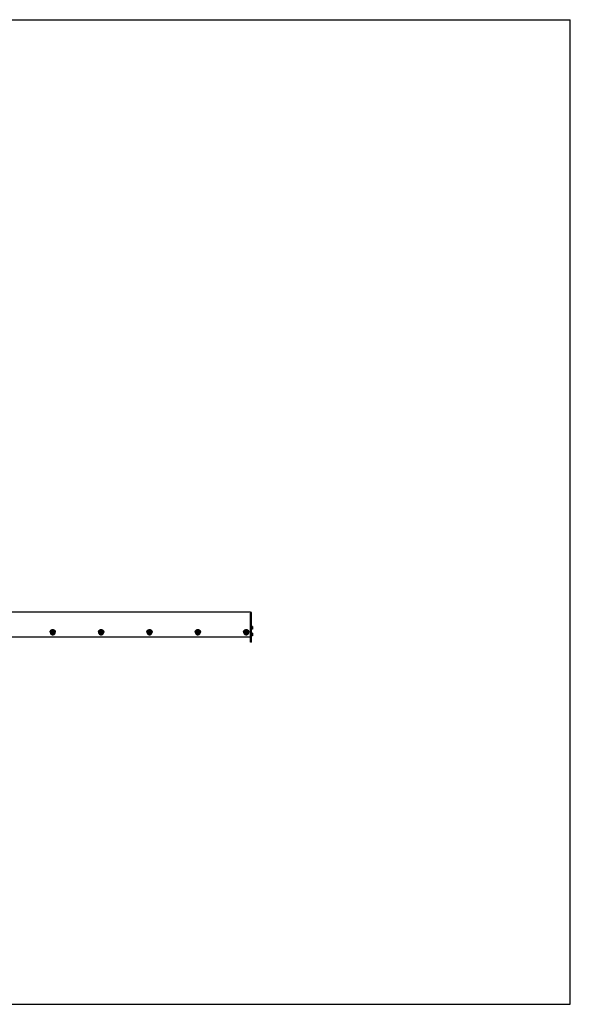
# Model space of a CAD drawing. Header units: inches. Extents: x 0 to 154, y 0 to 119.
# Tile 2 of 2: x 87 to 154, y 0 to 119. Entities that reach past the tile are written whole.
import ezdxf

# ---------------------------------------------------------------- set-up
doc = ezdxf.new("R2010")
doc.units = ezdxf.units.IN
doc.header["$LTSCALE"] = 8.47
doc.header["$MEASUREMENT"] = 0
doc.layers.get('0').update_dxf_attribs({"linetype": 'CONTINUOUS'})
for name, color, linetype in [('351201_BL1', 7, 'CONTINUOUS'), ('351202_WW_351202_30_BL5', 7, 'CONTINUOUS'), ('351203_WW_351203_30_BL8', 7, 'CONTINUOUS'), ('605279P_BL10', 7, 'CONTINUOUS'), ('605279P_BL12', 7, 'CONTINUOUS'), ('605279P_BL15', 7, 'CONTINUOUS'), ('605279P_BL18', 7, 'CONTINUOUS'), ('605279P_BL19', 7, 'CONTINUOUS'), ('9505XXM_950512M_BL6', 7, 'CONTINUOUS'), ('9505XXM_950512M_BL7', 7, 'CONTINUOUS'), ('9506XXM_950612M_BL11', 7, 'CONTINUOUS'), ('9506XXM_950612M_BL13', 7, 'CONTINUOUS'), ('9506XXM_950612M_BL14', 7, 'CONTINUOUS'), ('9506XXM_950612M_BL16', 7, 'CONTINUOUS'), ('9506XXM_950612M_BL17', 7, 'CONTINUOUS')]:
    doc.layers.add(name, color=color, linetype=linetype)

# ---------------------------------------------------------------- blocks, each defined once
blk = doc.blocks.new('351201_BL1', base_point=(77.07, 75.85))
at = {"layer": '351201_BL1', "color": 7, "linetype": 'CONTINUOUS'}
for p, q in [((115.44, 47.37), (115.32, 47.37)), ((115.32, 43.75), (115.32, 47.28)), ((115.44, 43.75), (115.44, 47.37)), ((115.44, 43.75), (115.32, 43.75))]:
    blk.add_line(p, q, dxfattribs=at)
blk = doc.blocks.new('351202_WW_351202_30_BL5', base_point=(80.62, 76.12))
at = {"layer": '351202_WW_351202_30_BL5', "color": 7, "linetype": 'CONTINUOUS'}
for p, q in [((115.32, 47.41), (85.09, 47.41)), ((115.32, 47.41), (115.32, 46.39)), ((85.15, 44.41), (115.26, 44.41))]:
    blk.add_line(p, q, dxfattribs=at)
blk.add_open_spline([(115.26, 44.41), (115.27, 44.41), (115.28, 44.42), (115.3, 44.43), (115.31, 44.44), (115.32, 44.45), (115.32, 44.46)], degree=3, knots=[0, 0, 0, 0, 0.25599, 0.508922, 0.756547, 1, 1, 1, 1], dxfattribs=at)
blk = doc.blocks.new('9505XXM_950512M_BL6', base_point=(80.45, 76.31))
at = {"layer": '9505XXM_950512M_BL6', "color": 7, "linetype": 'CONTINUOUS'}
for p, q in [((115.56, 44.86), (115.44, 44.86)), ((115.56, 44.52), (115.44, 44.52)), ((115.58, 44.84), (115.56, 44.86)), ((115.56, 44.86), (115.56, 44.52)), ((115.58, 44.54), (115.56, 44.52)), ((115.58, 44.84), (115.58, 44.54))]:
    blk.add_line(p, q, dxfattribs=at)
blk = doc.blocks.new('9505XXM_950512M_BL7', base_point=(80.6, 76.72))
at = {"layer": '9505XXM_950512M_BL7', "color": 7, "linetype": 'CONTINUOUS'}
for p, q in [((115.56, 45.68), (115.44, 45.68)), ((115.56, 45.35), (115.44, 45.35)), ((115.58, 45.66), (115.56, 45.68)), ((115.56, 45.68), (115.56, 45.35)), ((115.58, 45.37), (115.56, 45.35)), ((115.58, 45.66), (115.58, 45.37))]:
    blk.add_line(p, q, dxfattribs=at)
blk = doc.blocks.new('351203_WW_351203_30_BL8', base_point=(80.26, 76.12))
at = {"layer": '351203_WW_351203_30_BL8', "color": 7, "linetype": 'CONTINUOUS'}
blk.add_line((85.09, 44.41), (115.32, 44.41), dxfattribs=at)
blk = doc.blocks.new('605279P_BL10', base_point=(91.43, 44.98))
at = {"layer": '605279P_BL10', "color": 7, "linetype": 'CONTINUOUS'}
for p, q in [((91.12, 45), (91.12, 44.96)), ((91.74, 45), (91.74, 44.96))]:
    blk.add_line(p, q, dxfattribs=at)
blk.add_arc((91.43, 44.92), 0.33, 86.3043, 93.6883, dxfattribs=at)
for points, knots in [([(91.41, 45.25), (91.4, 45.25), (91.38, 45.25), (91.35, 45.24), (91.33, 45.23), (91.3, 45.22), (91.27, 45.21), (91.25, 45.2), (91.23, 45.18), (91.21, 45.16), (91.19, 45.14), (91.17, 45.12), (91.16, 45.09), (91.14, 45.07), (91.13, 45.04), (91.13, 45.01), (91.12, 44.99), (91.12, 44.97), (91.12, 44.96)], [0, 0, 0, 0, 0.064481, 0.128834, 0.193013, 0.256964, 0.320637, 0.383993, 0.447006, 0.509657, 0.571944, 0.633876, 0.695474, 0.756772, 0.817815, 0.878659, 0.939365, 1, 1, 1, 1]), ([(91.16, 45.14), (91.17, 45.15), (91.18, 45.17), (91.2, 45.19), (91.22, 45.21), (91.24, 45.23), (91.28, 45.25), (91.31, 45.27), (91.35, 45.28), (91.39, 45.29), (91.42, 45.29), (91.43, 45.29)], [0, 0, 0, 0, 0.121911, 0.183264, 0.24487, 0.368773, 0.493649, 0.619394, 0.745845, 0.872795, 1, 1, 1, 1]), ([(91.43, 45.29), (91.45, 45.29), (91.47, 45.29), (91.51, 45.28), (91.55, 45.27), (91.59, 45.25), (91.62, 45.23), (91.65, 45.21), (91.67, 45.19), (91.68, 45.17), (91.7, 45.15), (91.7, 45.14)], [0, 0, 0, 0, 0.127205, 0.254155, 0.380605, 0.50635, 0.631226, 0.755129, 0.816735, 0.878089, 1, 1, 1, 1]), ([(91.74, 44.96), (91.74, 44.97), (91.74, 44.99), (91.74, 45.01), (91.73, 45.04), (91.72, 45.07), (91.71, 45.09), (91.69, 45.12), (91.68, 45.14), (91.66, 45.16), (91.64, 45.18), (91.62, 45.2), (91.59, 45.21), (91.57, 45.22), (91.54, 45.23), (91.51, 45.24), (91.48, 45.25), (91.46, 45.25), (91.45, 45.25)], [0, 0, 0, 0, 0.060636, 0.121341, 0.182185, 0.243228, 0.304527, 0.366124, 0.428056, 0.490342, 0.552994, 0.616006, 0.679363, 0.743035, 0.806986, 0.871165, 0.935518, 1, 1, 1, 1]), ([(91.12, 45), (91.12, 45.01), (91.12, 45.04), (91.13, 45.07), (91.14, 45.11), (91.16, 45.13), (91.16, 45.14)], [0, 0, 0, 0, 0.248724, 0.497981, 0.748265, 1, 1, 1, 1]), ([(91.12, 44.96), (91.12, 44.95), (91.12, 44.93), (91.13, 44.9), (91.14, 44.88), (91.15, 44.85), (91.16, 44.82), (91.17, 44.8), (91.19, 44.77), (91.21, 44.75), (91.24, 44.73), (91.26, 44.72), (91.29, 44.7), (91.31, 44.69), (91.34, 44.68), (91.37, 44.67), (91.4, 44.67), (91.42, 44.67), (91.43, 44.67)], [0, 0, 0, 0, 0.060552, 0.12118, 0.181959, 0.242954, 0.304225, 0.365818, 0.427766, 0.490091, 0.552796, 0.615872, 0.679296, 0.743031, 0.80703, 0.871231, 0.935588, 1, 1, 1, 1]), ([(91.43, 44.67), (91.44, 44.67), (91.46, 44.67), (91.49, 44.67), (91.52, 44.68), (91.55, 44.69), (91.58, 44.7), (91.6, 44.72), (91.63, 44.73), (91.65, 44.75), (91.67, 44.77), (91.69, 44.8), (91.71, 44.82), (91.72, 44.85), (91.73, 44.88), (91.74, 44.9), (91.74, 44.93), (91.74, 44.95), (91.74, 44.96)], [0, 0, 0, 0, 0.064412, 0.128768, 0.192969, 0.256968, 0.320703, 0.384127, 0.447203, 0.509908, 0.572233, 0.634182, 0.695774, 0.757045, 0.818041, 0.87882, 0.939448, 1, 1, 1, 1]), ([(91.7, 45.14), (91.71, 45.13), (91.72, 45.11), (91.73, 45.07), (91.74, 45.04), (91.74, 45.01), (91.74, 45)], [0, 0, 0, 0, 0.251735, 0.50202, 0.751276, 1, 1, 1, 1])]:
    blk.add_open_spline(points, degree=3, knots=knots, dxfattribs=at)
blk = doc.blocks.new('9506XXM_950612M_BL11', base_point=(91.43, 44.94))
at = {"layer": '9506XXM_950612M_BL11', "color": 7, "linetype": 'CONTINUOUS'}
for p, q in [((91.24, 44.91), (91.24, 44.96)), ((91.35, 44.88), (91.37, 44.96)), ((91.35, 44.91), (91.41, 44.86)), ((91.41, 44.82), (91.35, 44.88)), ((91.37, 44.96), (91.45, 44.99)), ((91.41, 44.86), (91.5, 44.89)), ((91.41, 44.82), (91.41, 44.86)), ((91.5, 44.85), (91.41, 44.82)), ((91.45, 44.99), (91.52, 44.93)), ((91.51, 44.94), (91.5, 44.89)), ((91.52, 44.93), (91.5, 44.85)), ((91.5, 44.85), (91.5, 44.89)), ((91.63, 44.91), (91.63, 44.96))]:
    blk.add_line(p, q, dxfattribs=at)
for centre, start, end in [((91.41, 44.96), 166.8001, 179.9887), ((91.41, 44.91), 166.8, 179.9898), ((91.45, 44.91), 346.8, 359.9898)]:
    blk.add_arc(centre, 0.174, start, end, dxfattribs=at)
for points, knots in [([(91.24, 45), (91.24, 45.01), (91.25, 45.02), (91.25, 45.04), (91.26, 45.05), (91.27, 45.07), (91.29, 45.08), (91.3, 45.1), (91.32, 45.11), (91.33, 45.12), (91.33, 45.12)], [0, 0, 0, 0, 0.122666, 0.245867, 0.36965, 0.494149, 0.619422, 0.745494, 0.872367, 1, 1, 1, 1]), ([(91.63, 44.91), (91.63, 44.92), (91.63, 44.93), (91.63, 44.95), (91.62, 44.96), (91.62, 44.98), (91.61, 44.99), (91.6, 45.01), (91.59, 45.02), (91.58, 45.04), (91.57, 45.05), (91.55, 45.06), (91.54, 45.07), (91.52, 45.08), (91.49, 45.09), (91.45, 45.1), (91.42, 45.1), (91.38, 45.09), (91.35, 45.08), (91.32, 45.06), (91.29, 45.04), (91.27, 45.02), (91.25, 44.99), (91.24, 44.96), (91.24, 44.95)], [0, 0, 0, 0, 0.030224, 0.060484, 0.090809, 0.121228, 0.151769, 0.182452, 0.213295, 0.244309, 0.2755, 0.306867, 0.338403, 0.370098, 0.433828, 0.497936, 0.562192, 0.626346, 0.690162, 0.753446, 0.816069, 0.877988, 0.93925, 1, 1, 1, 1]), ([(91.24, 44.91), (91.24, 44.91), (91.24, 44.9), (91.24, 44.88), (91.24, 44.86), (91.25, 44.85), (91.26, 44.83), (91.26, 44.82), (91.27, 44.8), (91.29, 44.79), (91.3, 44.78), (91.31, 44.77), (91.33, 44.76), (91.35, 44.75), (91.38, 44.73), (91.41, 44.73), (91.45, 44.73), (91.48, 44.73), (91.52, 44.74), (91.55, 44.76), (91.57, 44.78), (91.6, 44.81), (91.61, 44.84), (91.62, 44.86), (91.62, 44.87)], [0, 0, 0, 0, 0.030224, 0.060484, 0.090809, 0.121228, 0.151769, 0.182452, 0.213295, 0.244309, 0.2755, 0.306867, 0.338403, 0.370098, 0.433828, 0.497936, 0.562192, 0.626346, 0.690162, 0.753446, 0.816069, 0.877988, 0.93925, 1, 1, 1, 1]), ([(91.61, 44.87), (91.61, 44.88), (91.61, 44.89), (91.61, 44.9), (91.61, 44.92), (91.61, 44.94), (91.6, 44.95), (91.6, 44.97), (91.59, 44.98), (91.58, 45), (91.57, 45.01), (91.56, 45.02), (91.55, 45.03), (91.53, 45.04), (91.52, 45.05), (91.5, 45.06), (91.47, 45.07), (91.44, 45.07), (91.4, 45.07), (91.37, 45.06), (91.34, 45.05), (91.32, 45.04), (91.31, 45.03), (91.3, 45.01), (91.29, 45), (91.28, 44.99), (91.27, 44.97), (91.26, 44.96), (91.26, 44.95), (91.26, 44.94)], [0, 0, 0, 0, 0.030331, 0.06063, 0.090912, 0.121225, 0.151607, 0.18209, 0.212705, 0.243478, 0.274425, 0.305559, 0.336884, 0.368395, 0.400083, 0.431931, 0.495941, 0.560261, 0.62461, 0.688705, 0.752299, 0.783886, 0.815288, 0.8465, 0.877524, 0.908366, 0.939043, 0.969586, 1, 1, 1, 1]), ([(91.26, 44.94), (91.26, 44.94), (91.26, 44.93), (91.25, 44.91), (91.26, 44.89), (91.26, 44.88), (91.26, 44.86), (91.27, 44.85), (91.27, 44.83), (91.28, 44.82), (91.29, 44.8), (91.3, 44.79), (91.32, 44.78), (91.33, 44.77), (91.35, 44.76), (91.37, 44.75), (91.39, 44.74), (91.43, 44.74), (91.46, 44.74), (91.5, 44.75), (91.52, 44.76), (91.54, 44.77), (91.56, 44.79), (91.57, 44.8), (91.58, 44.81), (91.59, 44.82), (91.59, 44.84), (91.6, 44.85), (91.6, 44.86), (91.61, 44.87)], [0, 0, 0, 0, 0.030331, 0.06063, 0.090912, 0.121225, 0.151607, 0.18209, 0.212705, 0.243478, 0.274425, 0.305559, 0.336884, 0.368395, 0.400083, 0.431931, 0.495941, 0.560261, 0.62461, 0.688705, 0.752299, 0.783886, 0.815288, 0.8465, 0.877524, 0.908366, 0.939043, 0.969586, 1, 1, 1, 1]), ([(91.33, 45.12), (91.34, 45.12), (91.36, 45.13), (91.38, 45.14), (91.41, 45.14), (91.43, 45.15), (91.46, 45.14), (91.48, 45.14), (91.51, 45.13), (91.52, 45.12), (91.53, 45.12)], [0, 0, 0, 0, 0.124139, 0.248971, 0.374298, 0.499888, 0.625493, 0.750864, 0.875768, 1, 1, 1, 1]), ([(91.53, 45.12), (91.54, 45.12), (91.55, 45.11), (91.57, 45.09), (91.59, 45.07), (91.6, 45.05), (91.61, 45.03), (91.62, 45.01), (91.63, 44.98), (91.63, 44.97), (91.63, 44.96)], [0, 0, 0, 0, 0.12818, 0.255372, 0.38153, 0.506678, 0.630912, 0.754392, 0.877339, 1, 1, 1, 1])]:
    blk.add_open_spline(points, degree=3, knots=knots, dxfattribs=at)
blk = doc.blocks.new('605279P_BL12', base_point=(97.28, 44.98))
at = {"layer": '605279P_BL12', "color": 7, "linetype": 'CONTINUOUS'}
for p, q in [((96.97, 45), (96.97, 44.96)), ((97.59, 45), (97.59, 44.96))]:
    blk.add_line(p, q, dxfattribs=at)
blk.add_arc((97.28, 44.92), 0.33, 86.3043, 93.6883, dxfattribs=at)
for points, knots in [([(97.26, 45.25), (97.25, 45.25), (97.23, 45.25), (97.2, 45.24), (97.17, 45.23), (97.15, 45.22), (97.12, 45.21), (97.1, 45.2), (97.07, 45.18), (97.05, 45.16), (97.03, 45.14), (97.02, 45.12), (97, 45.09), (96.99, 45.07), (96.98, 45.04), (96.97, 45.01), (96.97, 44.99), (96.97, 44.97), (96.97, 44.96)], [0, 0, 0, 0, 0.064481, 0.128834, 0.193013, 0.256964, 0.320637, 0.383993, 0.447006, 0.509657, 0.571944, 0.633876, 0.695474, 0.756772, 0.817815, 0.878659, 0.939365, 1, 1, 1, 1]), ([(97.01, 45.14), (97.02, 45.15), (97.03, 45.17), (97.04, 45.19), (97.06, 45.21), (97.09, 45.23), (97.12, 45.25), (97.16, 45.27), (97.2, 45.28), (97.24, 45.29), (97.27, 45.29), (97.28, 45.29)], [0, 0, 0, 0, 0.121911, 0.183264, 0.24487, 0.368773, 0.493649, 0.619394, 0.745845, 0.872795, 1, 1, 1, 1]), ([(97.28, 45.29), (97.29, 45.29), (97.32, 45.29), (97.36, 45.28), (97.4, 45.27), (97.44, 45.25), (97.47, 45.23), (97.5, 45.21), (97.51, 45.19), (97.53, 45.17), (97.54, 45.15), (97.55, 45.14)], [0, 0, 0, 0, 0.127205, 0.254155, 0.380605, 0.50635, 0.631226, 0.755129, 0.816735, 0.878089, 1, 1, 1, 1]), ([(97.59, 44.96), (97.59, 44.97), (97.59, 44.99), (97.58, 45.01), (97.58, 45.04), (97.57, 45.07), (97.56, 45.09), (97.54, 45.12), (97.53, 45.14), (97.51, 45.16), (97.49, 45.18), (97.46, 45.2), (97.44, 45.21), (97.41, 45.22), (97.39, 45.23), (97.36, 45.24), (97.33, 45.25), (97.31, 45.25), (97.3, 45.25)], [0, 0, 0, 0, 0.060636, 0.121341, 0.182185, 0.243228, 0.304527, 0.366124, 0.428056, 0.490342, 0.552994, 0.616006, 0.679363, 0.743035, 0.806986, 0.871165, 0.935518, 1, 1, 1, 1]), ([(96.97, 45), (96.97, 45.01), (96.97, 45.04), (96.98, 45.07), (96.99, 45.11), (97, 45.13), (97.01, 45.14)], [0, 0, 0, 0, 0.248724, 0.497981, 0.748265, 1, 1, 1, 1]), ([(96.97, 44.96), (96.97, 44.95), (96.97, 44.93), (96.98, 44.9), (96.98, 44.88), (96.99, 44.85), (97.01, 44.82), (97.02, 44.8), (97.04, 44.77), (97.06, 44.75), (97.08, 44.73), (97.11, 44.72), (97.13, 44.7), (97.16, 44.69), (97.19, 44.68), (97.22, 44.67), (97.25, 44.67), (97.27, 44.67), (97.28, 44.67)], [0, 0, 0, 0, 0.060552, 0.12118, 0.181959, 0.242954, 0.304225, 0.365818, 0.427766, 0.490091, 0.552796, 0.615872, 0.679296, 0.743031, 0.80703, 0.871231, 0.935588, 1, 1, 1, 1]), ([(97.28, 44.67), (97.29, 44.67), (97.31, 44.67), (97.34, 44.67), (97.37, 44.68), (97.4, 44.69), (97.43, 44.7), (97.45, 44.72), (97.48, 44.73), (97.5, 44.75), (97.52, 44.77), (97.54, 44.8), (97.55, 44.82), (97.57, 44.85), (97.58, 44.88), (97.58, 44.9), (97.59, 44.93), (97.59, 44.95), (97.59, 44.96)], [0, 0, 0, 0, 0.064412, 0.128768, 0.192969, 0.256968, 0.320703, 0.384127, 0.447203, 0.509908, 0.572233, 0.634182, 0.695774, 0.757045, 0.818041, 0.87882, 0.939448, 1, 1, 1, 1]), ([(97.55, 45.14), (97.56, 45.13), (97.57, 45.11), (97.58, 45.07), (97.59, 45.04), (97.59, 45.01), (97.59, 45)], [0, 0, 0, 0, 0.251735, 0.50202, 0.751276, 1, 1, 1, 1])]:
    blk.add_open_spline(points, degree=3, knots=knots, dxfattribs=at)
blk = doc.blocks.new('9506XXM_950612M_BL13', base_point=(97.28, 44.94))
at = {"layer": '9506XXM_950612M_BL13', "color": 7, "linetype": 'CONTINUOUS'}
for p, q in [((97.08, 44.91), (97.08, 44.96)), ((97.19, 44.88), (97.21, 44.96)), ((97.26, 44.82), (97.19, 44.88)), ((97.2, 44.91), (97.26, 44.86)), ((97.21, 44.96), (97.3, 44.99)), ((97.26, 44.86), (97.35, 44.89)), ((97.26, 44.82), (97.26, 44.86)), ((97.35, 44.85), (97.26, 44.82)), ((97.3, 44.99), (97.37, 44.93)), ((97.36, 44.94), (97.35, 44.89)), ((97.37, 44.93), (97.35, 44.85)), ((97.35, 44.85), (97.35, 44.89)), ((97.48, 44.91), (97.48, 44.96))]:
    blk.add_line(p, q, dxfattribs=at)
for centre, start, end in [((97.26, 44.96), 166.8001, 179.9887), ((97.26, 44.91), 166.8, 179.9898), ((97.3, 44.91), 346.8, 359.9898)]:
    blk.add_arc(centre, 0.174, start, end, dxfattribs=at)
for points, knots in [([(97.08, 44.91), (97.08, 44.91), (97.08, 44.9), (97.09, 44.88), (97.09, 44.86), (97.1, 44.85), (97.1, 44.83), (97.11, 44.82), (97.12, 44.8), (97.13, 44.79), (97.15, 44.78), (97.16, 44.77), (97.17, 44.76), (97.19, 44.75), (97.22, 44.73), (97.26, 44.73), (97.29, 44.73), (97.33, 44.73), (97.36, 44.74), (97.39, 44.76), (97.42, 44.78), (97.44, 44.81), (97.46, 44.84), (97.47, 44.86), (97.47, 44.87)], [0, 0, 0, 0, 0.030224, 0.060484, 0.090809, 0.121228, 0.151769, 0.182452, 0.213295, 0.244309, 0.2755, 0.306867, 0.338403, 0.370098, 0.433828, 0.497936, 0.562192, 0.626346, 0.690162, 0.753446, 0.816069, 0.877988, 0.93925, 1, 1, 1, 1]), ([(97.09, 45), (97.09, 45.01), (97.09, 45.02), (97.1, 45.04), (97.11, 45.05), (97.12, 45.07), (97.13, 45.08), (97.15, 45.1), (97.16, 45.11), (97.17, 45.12), (97.18, 45.12)], [0, 0, 0, 0, 0.122666, 0.245867, 0.36965, 0.494149, 0.619422, 0.745494, 0.872367, 1, 1, 1, 1]), ([(97.48, 44.91), (97.48, 44.92), (97.48, 44.93), (97.47, 44.95), (97.47, 44.96), (97.46, 44.98), (97.46, 44.99), (97.45, 45.01), (97.44, 45.02), (97.43, 45.04), (97.41, 45.05), (97.4, 45.06), (97.39, 45.07), (97.36, 45.08), (97.34, 45.09), (97.3, 45.1), (97.26, 45.1), (97.23, 45.09), (97.2, 45.08), (97.16, 45.06), (97.14, 45.04), (97.11, 45.02), (97.1, 44.99), (97.09, 44.96), (97.09, 44.95)], [0, 0, 0, 0, 0.030224, 0.060484, 0.090809, 0.121228, 0.151769, 0.182452, 0.213295, 0.244309, 0.2755, 0.306867, 0.338403, 0.370098, 0.433828, 0.497936, 0.562192, 0.626346, 0.690162, 0.753446, 0.816069, 0.877988, 0.93925, 1, 1, 1, 1]), ([(97.11, 44.94), (97.11, 44.94), (97.1, 44.93), (97.1, 44.91), (97.1, 44.89), (97.1, 44.88), (97.11, 44.86), (97.11, 44.85), (97.12, 44.83), (97.13, 44.82), (97.14, 44.8), (97.15, 44.79), (97.16, 44.78), (97.18, 44.77), (97.19, 44.76), (97.21, 44.75), (97.24, 44.74), (97.28, 44.74), (97.31, 44.74), (97.34, 44.75), (97.37, 44.76), (97.39, 44.77), (97.4, 44.79), (97.41, 44.8), (97.42, 44.81), (97.43, 44.82), (97.44, 44.84), (97.45, 44.85), (97.45, 44.86), (97.45, 44.87)], [0, 0, 0, 0, 0.030331, 0.06063, 0.090912, 0.121225, 0.151607, 0.18209, 0.212705, 0.243478, 0.274425, 0.305559, 0.336884, 0.368395, 0.400083, 0.431931, 0.495941, 0.560261, 0.62461, 0.688705, 0.752299, 0.783886, 0.815288, 0.8465, 0.877524, 0.908366, 0.939043, 0.969586, 1, 1, 1, 1]), ([(97.45, 44.87), (97.45, 44.88), (97.46, 44.89), (97.46, 44.9), (97.46, 44.92), (97.45, 44.94), (97.45, 44.95), (97.44, 44.97), (97.44, 44.98), (97.43, 45), (97.42, 45.01), (97.41, 45.02), (97.39, 45.03), (97.38, 45.04), (97.37, 45.05), (97.35, 45.06), (97.32, 45.07), (97.28, 45.07), (97.25, 45.07), (97.21, 45.06), (97.19, 45.05), (97.17, 45.04), (97.16, 45.03), (97.14, 45.01), (97.13, 45), (97.12, 44.99), (97.12, 44.97), (97.11, 44.96), (97.11, 44.95), (97.11, 44.94)], [0, 0, 0, 0, 0.030331, 0.06063, 0.090912, 0.121225, 0.151607, 0.18209, 0.212705, 0.243478, 0.274425, 0.305559, 0.336884, 0.368395, 0.400083, 0.431931, 0.495941, 0.560261, 0.62461, 0.688705, 0.752299, 0.783886, 0.815288, 0.8465, 0.877524, 0.908366, 0.939043, 0.969586, 1, 1, 1, 1]), ([(97.18, 45.12), (97.19, 45.12), (97.2, 45.13), (97.23, 45.14), (97.25, 45.14), (97.28, 45.15), (97.3, 45.14), (97.33, 45.14), (97.35, 45.13), (97.37, 45.12), (97.38, 45.12)], [0, 0, 0, 0, 0.124139, 0.248971, 0.374298, 0.499888, 0.625493, 0.750864, 0.875768, 1, 1, 1, 1]), ([(97.38, 45.12), (97.38, 45.12), (97.4, 45.11), (97.42, 45.09), (97.44, 45.07), (97.45, 45.05), (97.46, 45.03), (97.47, 45.01), (97.48, 44.98), (97.48, 44.97), (97.48, 44.96)], [0, 0, 0, 0, 0.12818, 0.255372, 0.38153, 0.506678, 0.630912, 0.754392, 0.877339, 1, 1, 1, 1])]:
    blk.add_open_spline(points, degree=3, knots=knots, dxfattribs=at)
blk = doc.blocks.new('9506XXM_950612M_BL14', base_point=(103.13, 44.94))
at = {"layer": '9506XXM_950612M_BL14', "color": 7, "linetype": 'CONTINUOUS'}
for p, q in [((102.93, 44.91), (102.93, 44.96)), ((103.04, 44.88), (103.06, 44.96)), ((103.11, 44.82), (103.04, 44.88)), ((103.05, 44.91), (103.11, 44.86)), ((103.06, 44.96), (103.15, 44.99)), ((103.11, 44.86), (103.19, 44.89)), ((103.11, 44.82), (103.11, 44.86)), ((103.19, 44.85), (103.11, 44.82)), ((103.15, 44.99), (103.21, 44.93)), ((103.21, 44.94), (103.19, 44.89)), ((103.21, 44.93), (103.19, 44.85)), ((103.19, 44.85), (103.19, 44.89)), ((103.32, 44.91), (103.32, 44.96))]:
    blk.add_line(p, q, dxfattribs=at)
for centre, start, end in [((103.1, 44.96), 166.8001, 179.9887), ((103.1, 44.91), 166.8, 179.9898), ((103.15, 44.91), 346.8, 359.9898)]:
    blk.add_arc(centre, 0.174, start, end, dxfattribs=at)
for points, knots in [([(102.93, 45), (102.94, 45.01), (102.94, 45.02), (102.95, 45.04), (102.96, 45.05), (102.97, 45.07), (102.98, 45.08), (102.99, 45.1), (103.01, 45.11), (103.02, 45.12), (103.03, 45.12)], [0, 0, 0, 0, 0.122666, 0.245867, 0.36965, 0.494149, 0.619422, 0.745494, 0.872367, 1, 1, 1, 1]), ([(103.32, 44.91), (103.32, 44.92), (103.32, 44.93), (103.32, 44.95), (103.32, 44.96), (103.31, 44.98), (103.3, 44.99), (103.29, 45.01), (103.28, 45.02), (103.27, 45.04), (103.26, 45.05), (103.25, 45.06), (103.23, 45.07), (103.21, 45.08), (103.18, 45.09), (103.15, 45.1), (103.11, 45.1), (103.08, 45.09), (103.04, 45.08), (103.01, 45.06), (102.98, 45.04), (102.96, 45.02), (102.94, 44.99), (102.94, 44.96), (102.93, 44.95)], [0, 0, 0, 0, 0.030224, 0.060484, 0.090809, 0.121228, 0.151769, 0.182452, 0.213295, 0.244309, 0.2755, 0.306867, 0.338403, 0.370098, 0.433828, 0.497936, 0.562192, 0.626346, 0.690162, 0.753446, 0.816069, 0.877988, 0.93925, 1, 1, 1, 1]), ([(102.93, 44.91), (102.93, 44.91), (102.93, 44.9), (102.93, 44.88), (102.94, 44.86), (102.94, 44.85), (102.95, 44.83), (102.96, 44.82), (102.97, 44.8), (102.98, 44.79), (102.99, 44.78), (103.01, 44.77), (103.02, 44.76), (103.04, 44.75), (103.07, 44.73), (103.11, 44.73), (103.14, 44.73), (103.18, 44.73), (103.21, 44.74), (103.24, 44.76), (103.27, 44.78), (103.29, 44.81), (103.31, 44.84), (103.32, 44.86), (103.32, 44.87)], [0, 0, 0, 0, 0.030224, 0.060484, 0.090809, 0.121228, 0.151769, 0.182452, 0.213295, 0.244309, 0.2755, 0.306867, 0.338403, 0.370098, 0.433828, 0.497936, 0.562192, 0.626346, 0.690162, 0.753446, 0.816069, 0.877988, 0.93925, 1, 1, 1, 1]), ([(103.3, 44.87), (103.3, 44.88), (103.3, 44.89), (103.3, 44.9), (103.3, 44.92), (103.3, 44.94), (103.3, 44.95), (103.29, 44.97), (103.28, 44.98), (103.28, 45), (103.27, 45.01), (103.25, 45.02), (103.24, 45.03), (103.23, 45.04), (103.21, 45.05), (103.19, 45.06), (103.16, 45.07), (103.13, 45.07), (103.1, 45.07), (103.06, 45.06), (103.04, 45.05), (103.02, 45.04), (103, 45.03), (102.99, 45.01), (102.98, 45), (102.97, 44.99), (102.96, 44.97), (102.96, 44.96), (102.95, 44.95), (102.95, 44.94)], [0, 0, 0, 0, 0.030331, 0.06063, 0.090912, 0.121225, 0.151607, 0.18209, 0.212705, 0.243478, 0.274425, 0.305559, 0.336884, 0.368395, 0.400083, 0.431931, 0.495941, 0.560261, 0.62461, 0.688705, 0.752299, 0.783886, 0.815288, 0.8465, 0.877524, 0.908366, 0.939043, 0.969586, 1, 1, 1, 1]), ([(102.95, 44.94), (102.95, 44.94), (102.95, 44.93), (102.95, 44.91), (102.95, 44.89), (102.95, 44.88), (102.96, 44.86), (102.96, 44.85), (102.97, 44.83), (102.98, 44.82), (102.99, 44.8), (103, 44.79), (103.01, 44.78), (103.03, 44.77), (103.04, 44.76), (103.06, 44.75), (103.09, 44.74), (103.12, 44.74), (103.16, 44.74), (103.19, 44.75), (103.22, 44.76), (103.24, 44.77), (103.25, 44.79), (103.26, 44.8), (103.27, 44.81), (103.28, 44.82), (103.29, 44.84), (103.3, 44.85), (103.3, 44.86), (103.3, 44.87)], [0, 0, 0, 0, 0.030331, 0.06063, 0.090912, 0.121225, 0.151607, 0.18209, 0.212705, 0.243478, 0.274425, 0.305559, 0.336884, 0.368395, 0.400083, 0.431931, 0.495941, 0.560261, 0.62461, 0.688705, 0.752299, 0.783886, 0.815288, 0.8465, 0.877524, 0.908366, 0.939043, 0.969586, 1, 1, 1, 1]), ([(103.03, 45.12), (103.03, 45.12), (103.05, 45.13), (103.07, 45.14), (103.1, 45.14), (103.13, 45.15), (103.15, 45.14), (103.18, 45.14), (103.2, 45.13), (103.22, 45.12), (103.22, 45.12)], [0, 0, 0, 0, 0.124139, 0.248971, 0.374298, 0.499888, 0.625493, 0.750864, 0.875768, 1, 1, 1, 1]), ([(103.22, 45.12), (103.23, 45.12), (103.25, 45.11), (103.27, 45.09), (103.28, 45.07), (103.3, 45.05), (103.31, 45.03), (103.32, 45.01), (103.32, 44.98), (103.32, 44.97), (103.32, 44.96)], [0, 0, 0, 0, 0.12818, 0.255372, 0.38153, 0.506678, 0.630912, 0.754392, 0.877339, 1, 1, 1, 1])]:
    blk.add_open_spline(points, degree=3, knots=knots, dxfattribs=at)
blk = doc.blocks.new('605279P_BL15', base_point=(103.13, 44.98))
at = {"layer": '605279P_BL15', "color": 7, "linetype": 'CONTINUOUS'}
for p, q in [((102.82, 45), (102.82, 44.96)), ((103.44, 45), (103.44, 44.96))]:
    blk.add_line(p, q, dxfattribs=at)
blk.add_arc((103.13, 44.92), 0.33, 86.3043, 93.6883, dxfattribs=at)
for points, knots in [([(103.11, 45.25), (103.1, 45.25), (103.08, 45.25), (103.05, 45.24), (103.02, 45.23), (102.99, 45.22), (102.97, 45.21), (102.94, 45.2), (102.92, 45.18), (102.9, 45.16), (102.88, 45.14), (102.86, 45.12), (102.85, 45.09), (102.84, 45.07), (102.83, 45.04), (102.82, 45.01), (102.82, 44.99), (102.82, 44.97), (102.82, 44.96)], [0, 0, 0, 0, 0.064481, 0.128834, 0.193013, 0.256964, 0.320637, 0.383993, 0.447006, 0.509657, 0.571944, 0.633876, 0.695474, 0.756772, 0.817815, 0.878659, 0.939365, 1, 1, 1, 1]), ([(102.86, 45.14), (102.86, 45.15), (102.87, 45.17), (102.89, 45.19), (102.91, 45.21), (102.94, 45.23), (102.97, 45.25), (103.01, 45.27), (103.05, 45.28), (103.09, 45.29), (103.11, 45.29), (103.13, 45.29)], [0, 0, 0, 0, 0.121911, 0.183264, 0.24487, 0.368773, 0.493649, 0.619394, 0.745845, 0.872795, 1, 1, 1, 1]), ([(103.13, 45.29), (103.14, 45.29), (103.17, 45.29), (103.21, 45.28), (103.25, 45.27), (103.28, 45.25), (103.32, 45.23), (103.34, 45.21), (103.36, 45.19), (103.38, 45.17), (103.39, 45.15), (103.4, 45.14)], [0, 0, 0, 0, 0.127205, 0.254155, 0.380605, 0.50635, 0.631226, 0.755129, 0.816735, 0.878089, 1, 1, 1, 1]), ([(103.44, 44.96), (103.44, 44.97), (103.44, 44.99), (103.43, 45.01), (103.42, 45.04), (103.42, 45.07), (103.4, 45.09), (103.39, 45.12), (103.37, 45.14), (103.35, 45.16), (103.33, 45.18), (103.31, 45.2), (103.29, 45.21), (103.26, 45.22), (103.23, 45.23), (103.21, 45.24), (103.18, 45.25), (103.16, 45.25), (103.15, 45.25)], [0, 0, 0, 0, 0.060636, 0.121341, 0.182185, 0.243228, 0.304527, 0.366124, 0.428056, 0.490342, 0.552994, 0.616006, 0.679363, 0.743035, 0.806986, 0.871165, 0.935518, 1, 1, 1, 1]), ([(102.82, 45), (102.82, 45.01), (102.82, 45.04), (102.83, 45.07), (102.84, 45.11), (102.85, 45.13), (102.86, 45.14)], [0, 0, 0, 0, 0.248724, 0.497981, 0.748265, 1, 1, 1, 1]), ([(102.82, 44.96), (102.82, 44.95), (102.82, 44.93), (102.82, 44.9), (102.83, 44.88), (102.84, 44.85), (102.85, 44.82), (102.87, 44.8), (102.89, 44.77), (102.91, 44.75), (102.93, 44.73), (102.95, 44.72), (102.98, 44.7), (103.01, 44.69), (103.04, 44.68), (103.07, 44.67), (103.1, 44.67), (103.12, 44.67), (103.13, 44.67)], [0, 0, 0, 0, 0.060552, 0.12118, 0.181959, 0.242954, 0.304225, 0.365818, 0.427766, 0.490091, 0.552796, 0.615872, 0.679296, 0.743031, 0.80703, 0.871231, 0.935588, 1, 1, 1, 1]), ([(103.13, 44.67), (103.14, 44.67), (103.16, 44.67), (103.19, 44.67), (103.22, 44.68), (103.25, 44.69), (103.27, 44.7), (103.3, 44.72), (103.32, 44.73), (103.35, 44.75), (103.37, 44.77), (103.38, 44.8), (103.4, 44.82), (103.41, 44.85), (103.42, 44.88), (103.43, 44.9), (103.44, 44.93), (103.44, 44.95), (103.44, 44.96)], [0, 0, 0, 0, 0.064412, 0.128768, 0.192969, 0.256968, 0.320703, 0.384127, 0.447203, 0.509908, 0.572233, 0.634182, 0.695774, 0.757045, 0.818041, 0.87882, 0.939448, 1, 1, 1, 1]), ([(103.4, 45.14), (103.4, 45.13), (103.41, 45.11), (103.43, 45.07), (103.44, 45.04), (103.44, 45.01), (103.44, 45)], [0, 0, 0, 0, 0.251735, 0.50202, 0.751276, 1, 1, 1, 1])]:
    blk.add_open_spline(points, degree=3, knots=knots, dxfattribs=at)
blk = doc.blocks.new('9506XXM_950612M_BL16', base_point=(108.97, 44.94))
at = {"layer": '9506XXM_950612M_BL16', "color": 7, "linetype": 'CONTINUOUS'}
for p, q in [((108.78, 44.91), (108.78, 44.96)), ((108.89, 44.88), (108.91, 44.96)), ((108.95, 44.82), (108.89, 44.88)), ((108.9, 44.91), (108.95, 44.86)), ((108.91, 44.96), (108.99, 44.99)), ((108.95, 44.86), (109.04, 44.89)), ((108.95, 44.82), (108.95, 44.86)), ((109.04, 44.85), (108.95, 44.82)), ((108.99, 44.99), (109.06, 44.93)), ((109.05, 44.94), (109.04, 44.89)), ((109.06, 44.93), (109.04, 44.85)), ((109.04, 44.85), (109.04, 44.89)), ((109.17, 44.91), (109.17, 44.96))]:
    blk.add_line(p, q, dxfattribs=at)
for centre, start, end in [((108.95, 44.96), 166.8001, 179.9887), ((108.95, 44.91), 166.8, 179.9898), ((109, 44.91), 346.8, 359.9898)]:
    blk.add_arc(centre, 0.174, start, end, dxfattribs=at)
for points, knots in [([(108.78, 45), (108.78, 45.01), (108.79, 45.02), (108.79, 45.04), (108.8, 45.05), (108.81, 45.07), (108.83, 45.08), (108.84, 45.1), (108.86, 45.11), (108.87, 45.12), (108.87, 45.12)], [0, 0, 0, 0, 0.122666, 0.245867, 0.36965, 0.494149, 0.619422, 0.745494, 0.872367, 1, 1, 1, 1]), ([(109.17, 44.91), (109.17, 44.92), (109.17, 44.93), (109.17, 44.95), (109.16, 44.96), (109.16, 44.98), (109.15, 44.99), (109.14, 45.01), (109.13, 45.02), (109.12, 45.04), (109.11, 45.05), (109.09, 45.06), (109.08, 45.07), (109.06, 45.08), (109.03, 45.09), (109, 45.1), (108.96, 45.1), (108.92, 45.09), (108.89, 45.08), (108.86, 45.06), (108.83, 45.04), (108.81, 45.02), (108.79, 44.99), (108.78, 44.96), (108.78, 44.95)], [0, 0, 0, 0, 0.030224, 0.060484, 0.090809, 0.121228, 0.151769, 0.182452, 0.213295, 0.244309, 0.2755, 0.306867, 0.338403, 0.370098, 0.433828, 0.497936, 0.562192, 0.626346, 0.690162, 0.753446, 0.816069, 0.877988, 0.93925, 1, 1, 1, 1]), ([(108.78, 44.91), (108.78, 44.91), (108.78, 44.9), (108.78, 44.88), (108.78, 44.86), (108.79, 44.85), (108.8, 44.83), (108.81, 44.82), (108.82, 44.8), (108.83, 44.79), (108.84, 44.78), (108.85, 44.77), (108.87, 44.76), (108.89, 44.75), (108.92, 44.73), (108.95, 44.73), (108.99, 44.73), (109.02, 44.73), (109.06, 44.74), (109.09, 44.76), (109.12, 44.78), (109.14, 44.81), (109.16, 44.84), (109.16, 44.86), (109.17, 44.87)], [0, 0, 0, 0, 0.030224, 0.060484, 0.090809, 0.121228, 0.151769, 0.182452, 0.213295, 0.244309, 0.2755, 0.306867, 0.338403, 0.370098, 0.433828, 0.497936, 0.562192, 0.626346, 0.690162, 0.753446, 0.816069, 0.877988, 0.93925, 1, 1, 1, 1]), ([(109.15, 44.87), (109.15, 44.88), (109.15, 44.89), (109.15, 44.9), (109.15, 44.92), (109.15, 44.94), (109.14, 44.95), (109.14, 44.97), (109.13, 44.98), (109.12, 45), (109.11, 45.01), (109.1, 45.02), (109.09, 45.03), (109.08, 45.04), (109.06, 45.05), (109.04, 45.06), (109.01, 45.07), (108.98, 45.07), (108.94, 45.07), (108.91, 45.06), (108.88, 45.05), (108.86, 45.04), (108.85, 45.03), (108.84, 45.01), (108.83, 45), (108.82, 44.99), (108.81, 44.97), (108.81, 44.96), (108.8, 44.95), (108.8, 44.94)], [0, 0, 0, 0, 0.030331, 0.06063, 0.090912, 0.121225, 0.151607, 0.18209, 0.212705, 0.243478, 0.274425, 0.305559, 0.336884, 0.368395, 0.400083, 0.431931, 0.495941, 0.560261, 0.62461, 0.688705, 0.752299, 0.783886, 0.815288, 0.8465, 0.877524, 0.908366, 0.939043, 0.969586, 1, 1, 1, 1]), ([(108.8, 44.94), (108.8, 44.94), (108.8, 44.93), (108.8, 44.91), (108.8, 44.89), (108.8, 44.88), (108.8, 44.86), (108.81, 44.85), (108.82, 44.83), (108.82, 44.82), (108.83, 44.8), (108.85, 44.79), (108.86, 44.78), (108.87, 44.77), (108.89, 44.76), (108.91, 44.75), (108.94, 44.74), (108.97, 44.74), (109.01, 44.74), (109.04, 44.75), (109.06, 44.76), (109.08, 44.77), (109.1, 44.79), (109.11, 44.8), (109.12, 44.81), (109.13, 44.82), (109.14, 44.84), (109.14, 44.85), (109.15, 44.86), (109.15, 44.87)], [0, 0, 0, 0, 0.030331, 0.06063, 0.090912, 0.121225, 0.151607, 0.18209, 0.212705, 0.243478, 0.274425, 0.305559, 0.336884, 0.368395, 0.400083, 0.431931, 0.495941, 0.560261, 0.62461, 0.688705, 0.752299, 0.783886, 0.815288, 0.8465, 0.877524, 0.908366, 0.939043, 0.969586, 1, 1, 1, 1]), ([(108.87, 45.12), (108.88, 45.12), (108.9, 45.13), (108.92, 45.14), (108.95, 45.14), (108.97, 45.15), (109, 45.14), (109.02, 45.14), (109.05, 45.13), (109.06, 45.12), (109.07, 45.12)], [0, 0, 0, 0, 0.124139, 0.248971, 0.374298, 0.499888, 0.625493, 0.750864, 0.875768, 1, 1, 1, 1]), ([(109.07, 45.12), (109.08, 45.12), (109.09, 45.11), (109.11, 45.09), (109.13, 45.07), (109.14, 45.05), (109.16, 45.03), (109.16, 45.01), (109.17, 44.98), (109.17, 44.97), (109.17, 44.96)], [0, 0, 0, 0, 0.12818, 0.255372, 0.38153, 0.506678, 0.630912, 0.754392, 0.877339, 1, 1, 1, 1])]:
    blk.add_open_spline(points, degree=3, knots=knots, dxfattribs=at)
blk = doc.blocks.new('9506XXM_950612M_BL17', base_point=(114.82, 44.94))
at = {"layer": '9506XXM_950612M_BL17', "color": 7, "linetype": 'CONTINUOUS'}
for p, q in [((114.62, 44.91), (114.62, 44.96)), ((114.73, 44.88), (114.75, 44.96)), ((114.8, 44.82), (114.73, 44.88)), ((114.74, 44.91), (114.8, 44.86)), ((114.75, 44.96), (114.84, 44.99)), ((114.8, 44.86), (114.89, 44.89)), ((114.8, 44.82), (114.8, 44.86)), ((114.89, 44.85), (114.8, 44.82)), ((114.84, 44.99), (114.91, 44.93)), ((114.9, 44.94), (114.89, 44.89)), ((114.91, 44.93), (114.89, 44.85)), ((114.89, 44.85), (114.89, 44.89)), ((115.02, 44.91), (115.02, 44.96))]:
    blk.add_line(p, q, dxfattribs=at)
for centre, start, end in [((114.8, 44.96), 166.8001, 179.9887), ((114.8, 44.91), 166.8, 179.9898), ((114.84, 44.91), 346.8, 359.9898)]:
    blk.add_arc(centre, 0.174, start, end, dxfattribs=at)
for points, knots in [([(114.62, 44.91), (114.62, 44.91), (114.62, 44.9), (114.63, 44.88), (114.63, 44.86), (114.64, 44.85), (114.64, 44.83), (114.65, 44.82), (114.66, 44.8), (114.67, 44.79), (114.69, 44.78), (114.7, 44.77), (114.72, 44.76), (114.74, 44.75), (114.76, 44.73), (114.8, 44.73), (114.84, 44.73), (114.87, 44.73), (114.91, 44.74), (114.94, 44.76), (114.96, 44.78), (114.99, 44.81), (115, 44.84), (115.01, 44.86), (115.01, 44.87)], [0, 0, 0, 0, 0.030224, 0.060484, 0.090809, 0.121228, 0.151769, 0.182452, 0.213295, 0.244309, 0.2755, 0.306867, 0.338403, 0.370098, 0.433828, 0.497936, 0.562192, 0.626346, 0.690162, 0.753446, 0.816069, 0.877988, 0.93925, 1, 1, 1, 1]), ([(114.63, 45), (114.63, 45.01), (114.63, 45.02), (114.64, 45.04), (114.65, 45.05), (114.66, 45.07), (114.67, 45.08), (114.69, 45.1), (114.7, 45.11), (114.72, 45.12), (114.72, 45.12)], [0, 0, 0, 0, 0.122666, 0.245867, 0.36965, 0.494149, 0.619422, 0.745494, 0.872367, 1, 1, 1, 1]), ([(115.02, 44.91), (115.02, 44.92), (115.02, 44.93), (115.01, 44.95), (115.01, 44.96), (115.01, 44.98), (115, 44.99), (114.99, 45.01), (114.98, 45.02), (114.97, 45.04), (114.96, 45.05), (114.94, 45.06), (114.93, 45.07), (114.91, 45.08), (114.88, 45.09), (114.84, 45.1), (114.81, 45.1), (114.77, 45.09), (114.74, 45.08), (114.71, 45.06), (114.68, 45.04), (114.66, 45.02), (114.64, 44.99), (114.63, 44.96), (114.63, 44.95)], [0, 0, 0, 0, 0.030224, 0.060484, 0.090809, 0.121228, 0.151769, 0.182452, 0.213295, 0.244309, 0.2755, 0.306867, 0.338403, 0.370098, 0.433828, 0.497936, 0.562192, 0.626346, 0.690162, 0.753446, 0.816069, 0.877988, 0.93925, 1, 1, 1, 1]), ([(114.65, 44.94), (114.65, 44.94), (114.64, 44.93), (114.64, 44.91), (114.64, 44.89), (114.65, 44.88), (114.65, 44.86), (114.66, 44.85), (114.66, 44.83), (114.67, 44.82), (114.68, 44.8), (114.69, 44.79), (114.71, 44.78), (114.72, 44.77), (114.73, 44.76), (114.76, 44.75), (114.78, 44.74), (114.82, 44.74), (114.85, 44.74), (114.89, 44.75), (114.91, 44.76), (114.93, 44.77), (114.94, 44.79), (114.96, 44.8), (114.97, 44.81), (114.98, 44.82), (114.98, 44.84), (114.99, 44.85), (114.99, 44.86), (114.99, 44.87)], [0, 0, 0, 0, 0.030331, 0.06063, 0.090912, 0.121225, 0.151607, 0.18209, 0.212705, 0.243478, 0.274425, 0.305559, 0.336884, 0.368395, 0.400083, 0.431931, 0.495941, 0.560261, 0.62461, 0.688705, 0.752299, 0.783886, 0.815288, 0.8465, 0.877524, 0.908366, 0.939043, 0.969586, 1, 1, 1, 1]), ([(114.99, 44.87), (115, 44.88), (115, 44.89), (115, 44.9), (115, 44.92), (115, 44.94), (114.99, 44.95), (114.99, 44.97), (114.98, 44.98), (114.97, 45), (114.96, 45.01), (114.95, 45.02), (114.94, 45.03), (114.92, 45.04), (114.91, 45.05), (114.89, 45.06), (114.86, 45.07), (114.82, 45.07), (114.79, 45.07), (114.76, 45.06), (114.73, 45.05), (114.71, 45.04), (114.7, 45.03), (114.69, 45.01), (114.68, 45), (114.67, 44.99), (114.66, 44.97), (114.65, 44.96), (114.65, 44.95), (114.65, 44.94)], [0, 0, 0, 0, 0.030331, 0.06063, 0.090912, 0.121225, 0.151607, 0.18209, 0.212705, 0.243478, 0.274425, 0.305559, 0.336884, 0.368395, 0.400083, 0.431931, 0.495941, 0.560261, 0.62461, 0.688705, 0.752299, 0.783886, 0.815288, 0.8465, 0.877524, 0.908366, 0.939043, 0.969586, 1, 1, 1, 1]), ([(114.72, 45.12), (114.73, 45.12), (114.74, 45.13), (114.77, 45.14), (114.79, 45.14), (114.82, 45.15), (114.85, 45.14), (114.87, 45.14), (114.9, 45.13), (114.91, 45.12), (114.92, 45.12)], [0, 0, 0, 0, 0.124139, 0.248971, 0.374298, 0.499888, 0.625493, 0.750864, 0.875768, 1, 1, 1, 1]), ([(114.92, 45.12), (114.93, 45.12), (114.94, 45.11), (114.96, 45.09), (114.98, 45.07), (114.99, 45.05), (115, 45.03), (115.01, 45.01), (115.02, 44.98), (115.02, 44.97), (115.02, 44.96)], [0, 0, 0, 0, 0.12818, 0.255372, 0.38153, 0.506678, 0.630912, 0.754392, 0.877339, 1, 1, 1, 1])]:
    blk.add_open_spline(points, degree=3, knots=knots, dxfattribs=at)
blk = doc.blocks.new('605279P_BL18', base_point=(108.97, 44.98))
at = {"layer": '605279P_BL18', "color": 7, "linetype": 'CONTINUOUS'}
for p, q in [((108.66, 45), (108.66, 44.96)), ((109.28, 45), (109.28, 44.96))]:
    blk.add_line(p, q, dxfattribs=at)
blk.add_arc((108.97, 44.92), 0.33, 86.3043, 93.6883, dxfattribs=at)
for points, knots in [([(108.95, 45.25), (108.94, 45.25), (108.92, 45.25), (108.9, 45.24), (108.87, 45.23), (108.84, 45.22), (108.81, 45.21), (108.79, 45.2), (108.77, 45.18), (108.75, 45.16), (108.73, 45.14), (108.71, 45.12), (108.7, 45.09), (108.69, 45.07), (108.68, 45.04), (108.67, 45.01), (108.66, 44.99), (108.66, 44.97), (108.66, 44.96)], [0, 0, 0, 0, 0.064481, 0.128834, 0.193013, 0.256964, 0.320637, 0.383993, 0.447006, 0.509657, 0.571944, 0.633876, 0.695474, 0.756772, 0.817815, 0.878659, 0.939365, 1, 1, 1, 1]), ([(108.7, 45.14), (108.71, 45.15), (108.72, 45.17), (108.74, 45.19), (108.76, 45.21), (108.78, 45.23), (108.82, 45.25), (108.85, 45.27), (108.89, 45.28), (108.93, 45.29), (108.96, 45.29), (108.97, 45.29)], [0, 0, 0, 0, 0.121911, 0.183264, 0.24487, 0.368773, 0.493649, 0.619394, 0.745845, 0.872795, 1, 1, 1, 1]), ([(108.97, 45.29), (108.99, 45.29), (109.01, 45.29), (109.06, 45.28), (109.09, 45.27), (109.13, 45.25), (109.16, 45.23), (109.19, 45.21), (109.21, 45.19), (109.23, 45.17), (109.24, 45.15), (109.24, 45.14)], [0, 0, 0, 0, 0.127205, 0.254155, 0.380605, 0.50635, 0.631226, 0.755129, 0.816735, 0.878089, 1, 1, 1, 1]), ([(109.28, 44.96), (109.28, 44.97), (109.28, 44.99), (109.28, 45.01), (109.27, 45.04), (109.26, 45.07), (109.25, 45.09), (109.24, 45.12), (109.22, 45.14), (109.2, 45.16), (109.18, 45.18), (109.16, 45.2), (109.13, 45.21), (109.11, 45.22), (109.08, 45.23), (109.05, 45.24), (109.02, 45.25), (109, 45.25), (109, 45.25)], [0, 0, 0, 0, 0.060636, 0.121341, 0.182185, 0.243228, 0.304527, 0.366124, 0.428056, 0.490342, 0.552994, 0.616006, 0.679363, 0.743035, 0.806986, 0.871165, 0.935518, 1, 1, 1, 1]), ([(108.66, 45), (108.66, 45.01), (108.67, 45.04), (108.67, 45.07), (108.69, 45.11), (108.7, 45.13), (108.7, 45.14)], [0, 0, 0, 0, 0.248724, 0.497981, 0.748265, 1, 1, 1, 1]), ([(108.66, 44.96), (108.66, 44.95), (108.66, 44.93), (108.67, 44.9), (108.68, 44.88), (108.69, 44.85), (108.7, 44.82), (108.72, 44.8), (108.73, 44.77), (108.75, 44.75), (108.78, 44.73), (108.8, 44.72), (108.83, 44.7), (108.86, 44.69), (108.88, 44.68), (108.91, 44.67), (108.94, 44.67), (108.96, 44.67), (108.97, 44.67)], [0, 0, 0, 0, 0.060552, 0.12118, 0.181959, 0.242954, 0.304225, 0.365818, 0.427766, 0.490091, 0.552796, 0.615872, 0.679296, 0.743031, 0.80703, 0.871231, 0.935588, 1, 1, 1, 1]), ([(108.97, 44.67), (108.98, 44.67), (109, 44.67), (109.03, 44.67), (109.06, 44.68), (109.09, 44.69), (109.12, 44.7), (109.15, 44.72), (109.17, 44.73), (109.19, 44.75), (109.21, 44.77), (109.23, 44.8), (109.25, 44.82), (109.26, 44.85), (109.27, 44.88), (109.28, 44.9), (109.28, 44.93), (109.28, 44.95), (109.28, 44.96)], [0, 0, 0, 0, 0.064412, 0.128768, 0.192969, 0.256968, 0.320703, 0.384127, 0.447203, 0.509908, 0.572233, 0.634182, 0.695774, 0.757045, 0.818041, 0.87882, 0.939448, 1, 1, 1, 1]), ([(109.24, 45.14), (109.25, 45.13), (109.26, 45.11), (109.27, 45.07), (109.28, 45.04), (109.28, 45.01), (109.28, 45)], [0, 0, 0, 0, 0.251735, 0.50202, 0.751276, 1, 1, 1, 1])]:
    blk.add_open_spline(points, degree=3, knots=knots, dxfattribs=at)
blk = doc.blocks.new('605279P_BL19', base_point=(114.82, 44.98))
at = {"layer": '605279P_BL19', "color": 7, "linetype": 'CONTINUOUS'}
for p, q in [((114.51, 45), (114.51, 44.96)), ((115.13, 45), (115.13, 44.96))]:
    blk.add_line(p, q, dxfattribs=at)
blk.add_arc((114.82, 44.92), 0.33, 86.3043, 93.6883, dxfattribs=at)
for points, knots in [([(114.8, 45.25), (114.79, 45.25), (114.77, 45.25), (114.74, 45.24), (114.71, 45.23), (114.69, 45.22), (114.66, 45.21), (114.64, 45.2), (114.62, 45.18), (114.59, 45.16), (114.58, 45.14), (114.56, 45.12), (114.54, 45.09), (114.53, 45.07), (114.52, 45.04), (114.52, 45.01), (114.51, 44.99), (114.51, 44.97), (114.51, 44.96)], [0, 0, 0, 0, 0.064481, 0.128834, 0.193013, 0.256964, 0.320637, 0.383993, 0.447006, 0.509657, 0.571944, 0.633876, 0.695474, 0.756772, 0.817815, 0.878659, 0.939365, 1, 1, 1, 1]), ([(114.55, 45.14), (114.56, 45.15), (114.57, 45.17), (114.59, 45.19), (114.6, 45.21), (114.63, 45.23), (114.66, 45.25), (114.7, 45.27), (114.74, 45.28), (114.78, 45.29), (114.81, 45.29), (114.82, 45.29)], [0, 0, 0, 0, 0.121911, 0.183264, 0.24487, 0.368773, 0.493649, 0.619394, 0.745845, 0.872795, 1, 1, 1, 1]), ([(114.82, 45.29), (114.83, 45.29), (114.86, 45.29), (114.9, 45.28), (114.94, 45.27), (114.98, 45.25), (115.01, 45.23), (115.04, 45.21), (115.06, 45.19), (115.07, 45.17), (115.08, 45.15), (115.09, 45.14)], [0, 0, 0, 0, 0.127205, 0.254155, 0.380605, 0.50635, 0.631226, 0.755129, 0.816735, 0.878089, 1, 1, 1, 1]), ([(115.13, 44.96), (115.13, 44.97), (115.13, 44.99), (115.13, 45.01), (115.12, 45.04), (115.11, 45.07), (115.1, 45.09), (115.08, 45.12), (115.07, 45.14), (115.05, 45.16), (115.03, 45.18), (115, 45.2), (114.98, 45.21), (114.95, 45.22), (114.93, 45.23), (114.9, 45.24), (114.87, 45.25), (114.85, 45.25), (114.84, 45.25)], [0, 0, 0, 0, 0.060636, 0.121341, 0.182185, 0.243228, 0.304527, 0.366124, 0.428056, 0.490342, 0.552994, 0.616006, 0.679363, 0.743035, 0.806986, 0.871165, 0.935518, 1, 1, 1, 1]), ([(114.51, 45), (114.51, 45.01), (114.51, 45.04), (114.52, 45.07), (114.53, 45.11), (114.54, 45.13), (114.55, 45.14)], [0, 0, 0, 0, 0.248724, 0.497981, 0.748265, 1, 1, 1, 1]), ([(114.51, 44.96), (114.51, 44.95), (114.51, 44.93), (114.52, 44.9), (114.52, 44.88), (114.53, 44.85), (114.55, 44.82), (114.56, 44.8), (114.58, 44.77), (114.6, 44.75), (114.62, 44.73), (114.65, 44.72), (114.67, 44.7), (114.7, 44.69), (114.73, 44.68), (114.76, 44.67), (114.79, 44.67), (114.81, 44.67), (114.82, 44.67)], [0, 0, 0, 0, 0.060552, 0.12118, 0.181959, 0.242954, 0.304225, 0.365818, 0.427766, 0.490091, 0.552796, 0.615872, 0.679296, 0.743031, 0.80703, 0.871231, 0.935588, 1, 1, 1, 1]), ([(114.82, 44.67), (114.83, 44.67), (114.85, 44.67), (114.88, 44.67), (114.91, 44.68), (114.94, 44.69), (114.97, 44.7), (114.99, 44.72), (115.02, 44.73), (115.04, 44.75), (115.06, 44.77), (115.08, 44.8), (115.09, 44.82), (115.11, 44.85), (115.12, 44.88), (115.13, 44.9), (115.13, 44.93), (115.13, 44.95), (115.13, 44.96)], [0, 0, 0, 0, 0.064412, 0.128768, 0.192969, 0.256968, 0.320703, 0.384127, 0.447203, 0.509908, 0.572233, 0.634182, 0.695774, 0.757045, 0.818041, 0.87882, 0.939448, 1, 1, 1, 1]), ([(115.09, 45.14), (115.1, 45.13), (115.11, 45.11), (115.12, 45.07), (115.13, 45.04), (115.13, 45.01), (115.13, 45)], [0, 0, 0, 0, 0.251735, 0.50202, 0.751276, 1, 1, 1, 1])]:
    blk.add_open_spline(points, degree=3, knots=knots, dxfattribs=at)

msp = doc.modelspace()

# ---------------------------------------------------------------- linework, layer by layer
at = {"color": 7, "linetype": 'CONTINUOUS'}
for p, q in [((0, 119), (154, 119)), ((154, 0), (154, 119)), ((0, 0), (154, 0))]:
    msp.add_line(p, q, dxfattribs=at)

# ---------------------------------------------------------------- block references
at = {"layer": '351201_BL1'}
msp.add_blockref('351201_BL1', (77.07, 75.85), dxfattribs=at)
at = {"layer": '351202_WW_351202_30_BL5'}
msp.add_blockref('351202_WW_351202_30_BL5', (80.62, 76.12), dxfattribs=at)
at = {"layer": '351203_WW_351203_30_BL8'}
msp.add_blockref('351203_WW_351203_30_BL8', (80.26, 76.12), dxfattribs=at)
at = {"layer": '605279P_BL10'}
msp.add_blockref('605279P_BL10', (91.43, 44.98), dxfattribs=at)
at = {"layer": '605279P_BL12'}
msp.add_blockref('605279P_BL12', (97.28, 44.98), dxfattribs=at)
at = {"layer": '605279P_BL15'}
msp.add_blockref('605279P_BL15', (103.13, 44.98), dxfattribs=at)
at = {"layer": '605279P_BL18'}
msp.add_blockref('605279P_BL18', (108.97, 44.98), dxfattribs=at)
at = {"layer": '605279P_BL19'}
msp.add_blockref('605279P_BL19', (114.82, 44.98), dxfattribs=at)
at = {"layer": '9505XXM_950512M_BL6'}
msp.add_blockref('9505XXM_950512M_BL6', (80.45, 76.31), dxfattribs=at)
at = {"layer": '9505XXM_950512M_BL7'}
msp.add_blockref('9505XXM_950512M_BL7', (80.6, 76.72), dxfattribs=at)
at = {"layer": '9506XXM_950612M_BL11'}
msp.add_blockref('9506XXM_950612M_BL11', (91.43, 44.94), dxfattribs=at)
at = {"layer": '9506XXM_950612M_BL13'}
msp.add_blockref('9506XXM_950612M_BL13', (97.28, 44.94), dxfattribs=at)
at = {"layer": '9506XXM_950612M_BL14'}
msp.add_blockref('9506XXM_950612M_BL14', (103.13, 44.94), dxfattribs=at)
at = {"layer": '9506XXM_950612M_BL16'}
msp.add_blockref('9506XXM_950612M_BL16', (108.97, 44.94), dxfattribs=at)
at = {"layer": '9506XXM_950612M_BL17'}
msp.add_blockref('9506XXM_950612M_BL17', (114.82, 44.94), dxfattribs=at)

doc.saveas('drawing.dxf')
